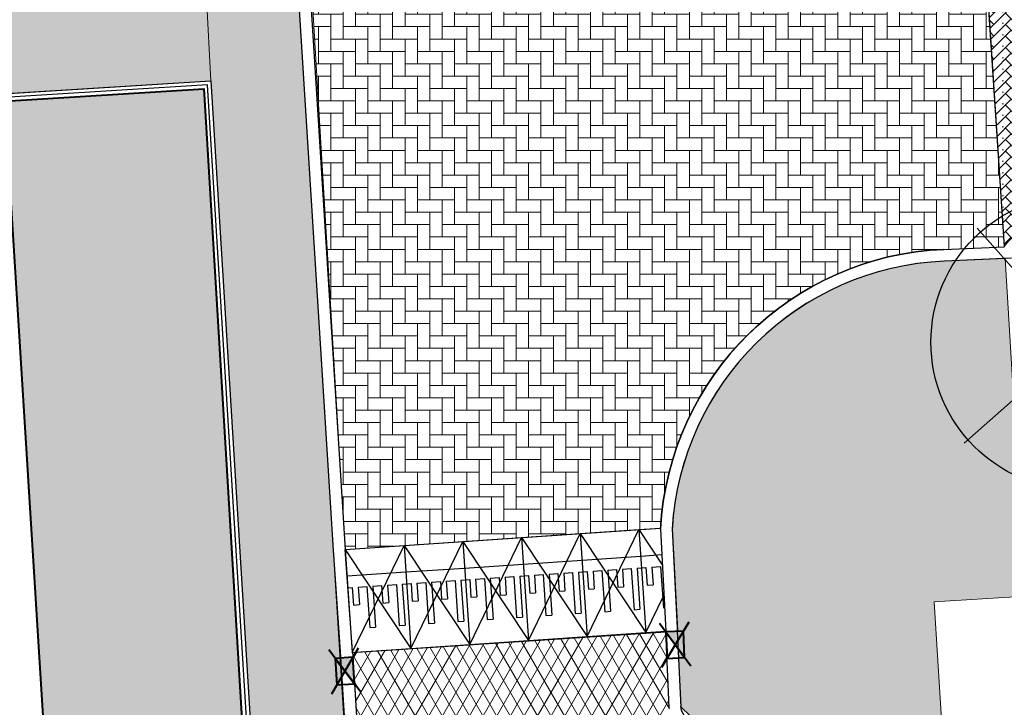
# Model space of a CAD drawing. Header units: metres. Extents: x -1 to 162893, y -2 to 502950.
# Tile 97 of 107: x 162615 to 162631, y 502794 to 502805. Entities that reach past the tile are written whole.
import ezdxf

# ---------------------------------------------------------------- set-up
doc = ezdxf.new("R2010")
doc.units = ezdxf.units.M
for name, color, linetype, lineweight, true_color in [('V-BH-GR-BEPLANTING_CULTUUR-A', 92, 'Continuous', 40, 0x00bd00), ('V-WE-VH-VERHARDING_ASFALT-A', 252, 'Continuous', 13, 0x696969), ('V-WE-VH-VERHARDING_BSS_KF_ROOD_ELLEBOOGVERBAND-A', 13, 'Continuous', 13, 0xbd7e7e), ('V-WE-VH-VERHARDING_SBAKSTEEN-A - ROODBRUIN_KEPER', 242, 'Continuous', 13, 0xbd002e), ('V-WE-VH-VERHARDING_TEGEL_300x300x45_GRIJS-A', 253, 'Continuous', 13, 0x828282)]:
    doc.layers.add(name, color=color, linetype=linetype, lineweight=lineweight, true_color=true_color)
for name, color, linetype, lineweight in [('V-BH-RI-GWA_KOLK-S', 30, 'Continuous', 40), ('V-BH-VH-KANTOPSLUITING_OPSLUITBAND_60X200-G', 150, 'Continuous', 30), ('V-BH-VH-KANTOPSLUITING_TROTTOIRBAND_180 200-G', 6, 'Continuous', 30), ('V-BH-VH-KANTOPSLUITING_VOORKANTBAND-G', 2, 'Continuous', 30), ('V-BH-VH-MATERIAALGRENS-G', 7, 'Continuous', 30), ('V-WE-GR-BEPLANTING-A-250', 92, 'Continuous', 18), ('V-WE-GR-BOOM-S', 1, 'Continuous', 30), ('V-WE-VH-DREMPEL_PREFAB_ELEMENT-S', 30, 'Continuous', 30), ('V-WE-VH-GESLOTENVERHARDING_ASFALT-A-200', 12, 'Continuous', 18), ('V-WE-VH-OPENVERHARDING_BETONSTRAATSTEEN-A', 92, 'Continuous', 18), ('V-WE-VH-OPENVERHARDING_TEGEL-A', 92, 'Continuous', 18), ('V01-WE-VH-OPENVERHARDING_TEGEL-A', 92, 'Continuous', 18)]:
    doc.layers.add(name, color=color, linetype=linetype, lineweight=lineweight)
doc.layers.add('X-XX-AL-HULPLIJN 01-G', color=1, linetype='Continuous', lineweight=18, true_color=0xff0000, plot=False)
doc.layers.add('X01-XX-AL-HULPLIJN 01-G', color=1, linetype='Continuous', lineweight=18, true_color=0xff0000, plot=False)
pattern_1 = [(0, (0, 0), (0.3, 0.15), [0.3, -0.3]), (90, (0, 0), (-0.3, 1.83697019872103e-17), [])]

# ---------------------------------------------------------------- blocks, each defined once
blk = doc.blocks.new('V-SRI-KOLK_TROTTOIR-SO17')
at = {"layer": 'V-BH-RI-GWA_KOLK-S', "linetype": 'Continuous'}
blk.add_hatch(color=256, dxfattribs=at).paths.add_polyline_path([(0.160084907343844, -0.2179399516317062), (0.1396042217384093, 0.2315937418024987), (-0.1600849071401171, 0.2179399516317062)])
at = {"layer": 'V-BH-RI-GWA_KOLK-S', "ltscale": 0.01999999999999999}
for p, q in [((0.266808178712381, -0.363233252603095), (-0.2668081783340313, 0.3632332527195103)), ((0.23267370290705, 0.3859895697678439), (-0.2326737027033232, -0.3859895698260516))]:
    blk.add_line(p, q, dxfattribs=at)
at = {"layer": 'V-BH-RI-GWA_KOLK-S', "ltscale": 0.1999999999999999}
blk.add_line((-0.1600849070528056, 0.2179399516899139), (0.1600849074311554, -0.2179399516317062), dxfattribs=at)
at = {"layer": 'V-BH-RI-GWA_KOLK-S', "ltscale": 0.1999999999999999, "flags": 128}
blk.add_lwpolyline([(-0.1600849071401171, 0.2179399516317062), (-0.1396042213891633, -0.2315937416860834), (0.160084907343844, -0.2179399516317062), (0.1396042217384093, 0.2315937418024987), (-0.1600849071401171, 0.2179399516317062)], dxfattribs=at)
blk = doc.blocks.new('V-SVH-DREMPEL_PREFAB_1750X100021')
at = {"layer": 'V-WE-VH-DREMPEL_PREFAB_ELEMENT-S'}
for p, q in [((-0.1180461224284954, 1.746014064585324), (0.8796762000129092, 1.813468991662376)), ((-0.1180461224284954, 1.746014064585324), (0, 0)), ((0.8796762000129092, 1.813468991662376), (0.9977223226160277, 0.06745492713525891)), ((-0.0876914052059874, 1.297039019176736), (0.9100309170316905, 1.364493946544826)), ((-0.07420041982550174, 1.097494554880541), (0.00062875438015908, 1.102553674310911)), ((0.00062875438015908, 1.102553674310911), (0.02086523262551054, 0.8032369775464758)), ((0.1004009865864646, 1.109299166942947), (0.25005933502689, 1.119417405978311)), ((0.1004009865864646, 1.109299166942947), (0.1206374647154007, 0.8099824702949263)), ((0.25005933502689, 1.119417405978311), (0.2972777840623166, 0.4210117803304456)), ((0.3498315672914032, 1.126162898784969), (0.4994899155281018, 1.136281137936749)), ((0.3498315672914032, 1.126162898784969), (0.397050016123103, 0.4277572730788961)), ((0.4994899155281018, 1.136281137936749), (0.5197263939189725, 0.836964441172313)), ((0.5992621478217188, 1.143026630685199), (0.7489204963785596, 1.153144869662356)), ((0.5992621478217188, 1.143026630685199), (0.6194986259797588, 0.8437099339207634)), ((0.7489204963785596, 1.153144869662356), (0.7961389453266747, 0.4547392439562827)), ((0.848692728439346, 1.159890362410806), (0.9235219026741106, 1.164949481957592)), ((0.848692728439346, 1.159890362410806), (0.8959111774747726, 0.4614847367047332)), ((0.5197263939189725, 0.836964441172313), (0.6194986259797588, 0.8437099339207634)), ((0.02086523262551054, 0.8032369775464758), (0.1206374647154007, 0.8099824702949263)), ((0.2972777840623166, 0.4210117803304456), (0.397050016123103, 0.4277572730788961)), ((0.7961389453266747, 0.4547392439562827), (0.8959111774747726, 0.4614847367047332)), ((0, 0), (0.9977223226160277, 0.06745492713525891))]:
    blk.add_line(p, q, dxfattribs=at)
at = {"layer": 'V-WE-VH-DREMPEL_PREFAB_ELEMENT-S', "flags": 128}
for points in [[(-0.1180461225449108, 1.746014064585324), (0.9977223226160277, 0.06745492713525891)], [(0, 5.820766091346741e-11), (0.8796761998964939, 1.81346899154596)]]:
    blk.add_lwpolyline(points, dxfattribs=at)
blk = doc.blocks.new('V-SVH-DREMPEL_PREFAB_1750X100052')
at = {"layer": 'V-WE-VH-DREMPEL_PREFAB_ELEMENT-S'}
for p, q in [((-0.1180461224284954, 1.746014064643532), (0.8796762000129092, 1.813468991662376)), ((-0.1180461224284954, 1.746014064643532), (0, 0)), ((0.8796762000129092, 1.813468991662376), (0.9977223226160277, 0.06745492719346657)), ((-0.0876914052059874, 1.297039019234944), (0.9100309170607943, 1.364493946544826)), ((-0.07420041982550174, 1.097494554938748), (0.00062875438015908, 1.102553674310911)), ((0.00062875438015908, 1.102553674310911), (0.02086523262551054, 0.8032369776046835)), ((0.1004009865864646, 1.109299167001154), (0.25005933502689, 1.119417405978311)), ((0.1004009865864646, 1.109299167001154), (0.1206374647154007, 0.809982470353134)), ((0.25005933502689, 1.119417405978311), (0.2972777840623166, 0.4210117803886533)), ((0.3498315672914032, 1.126162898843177), (0.4994899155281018, 1.136281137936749)), ((0.3498315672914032, 1.126162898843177), (0.3970500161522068, 0.4277572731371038)), ((0.4994899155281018, 1.136281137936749), (0.5197263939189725, 0.8369644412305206)), ((0.5992621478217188, 1.143026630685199), (0.7489204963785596, 1.153144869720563)), ((0.5992621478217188, 1.143026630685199), (0.6194986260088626, 0.8437099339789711)), ((0.7489204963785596, 1.153144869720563), (0.7961389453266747, 0.4547392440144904)), ((0.848692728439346, 1.159890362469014), (0.9235219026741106, 1.164949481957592)), ((0.848692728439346, 1.159890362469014), (0.8959111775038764, 0.4614847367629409)), ((0.5197263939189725, 0.8369644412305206), (0.6194986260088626, 0.8437099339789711)), ((0.02086523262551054, 0.8032369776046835), (0.1206374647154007, 0.809982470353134)), ((0.2972777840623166, 0.4210117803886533), (0.3970500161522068, 0.4277572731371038)), ((0.7961389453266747, 0.4547392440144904), (0.8959111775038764, 0.4614847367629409)), ((0, 0), (0.9977223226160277, 0.06745492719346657))]:
    blk.add_line(p, q, dxfattribs=at)
at = {"layer": 'V-WE-VH-DREMPEL_PREFAB_ELEMENT-S', "flags": 128}
for points in [[(-0.1180461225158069, 1.746014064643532), (0.9977223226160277, 0.06745492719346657)], [(0, 1.164153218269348e-10), (0.8796761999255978, 1.813468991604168)]]:
    blk.add_lwpolyline(points, dxfattribs=at)
blk = doc.blocks.new('V-SVH-DREMPEL_PREFAB_1750X100053')
at = {"layer": 'V-WE-VH-DREMPEL_PREFAB_ELEMENT-S'}
for p, q in [((-0.1180461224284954, 1.746014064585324), (0.8796762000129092, 1.813468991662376)), ((-0.1180461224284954, 1.746014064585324), (0, 0)), ((0.8796762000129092, 1.813468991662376), (0.9977223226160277, 0.06745492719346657)), ((-0.08769140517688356, 1.297039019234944), (0.9100309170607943, 1.364493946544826)), ((-0.07420041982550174, 1.097494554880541), (0.00062875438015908, 1.102553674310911)), ((0.00062875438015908, 1.102553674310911), (0.02086523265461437, 0.8032369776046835)), ((0.1004009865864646, 1.109299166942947), (0.25005933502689, 1.119417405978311)), ((0.1004009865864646, 1.109299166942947), (0.1206374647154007, 0.809982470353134)), ((0.25005933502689, 1.119417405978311), (0.2972777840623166, 0.4210117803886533)), ((0.3498315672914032, 1.126162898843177), (0.4994899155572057, 1.136281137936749)), ((0.3498315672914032, 1.126162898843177), (0.3970500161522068, 0.4277572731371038)), ((0.4994899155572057, 1.136281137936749), (0.5197263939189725, 0.8369644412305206)), ((0.5992621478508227, 1.143026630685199), (0.7489204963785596, 1.153144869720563)), ((0.5992621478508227, 1.143026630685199), (0.6194986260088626, 0.8437099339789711)), ((0.7489204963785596, 1.153144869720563), (0.7961389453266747, 0.4547392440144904)), ((0.8486927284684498, 1.159890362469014), (0.9235219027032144, 1.164949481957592)), ((0.8486927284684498, 1.159890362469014), (0.8959111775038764, 0.4614847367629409)), ((0.5197263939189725, 0.8369644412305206), (0.6194986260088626, 0.8437099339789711)), ((0.02086523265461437, 0.8032369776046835), (0.1206374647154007, 0.809982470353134)), ((0.2972777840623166, 0.4210117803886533), (0.3970500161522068, 0.4277572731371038)), ((0.7961389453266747, 0.4547392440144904), (0.8959111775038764, 0.4614847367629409)), ((0, 0), (0.9977223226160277, 0.06745492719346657))]:
    blk.add_line(p, q, dxfattribs=at)
at = {"layer": 'V-WE-VH-DREMPEL_PREFAB_ELEMENT-S', "flags": 128}
for points in [[(-0.1180461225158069, 1.746014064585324), (0.9977223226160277, 0.06745492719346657)], [(0, 1.164153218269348e-10), (0.8796761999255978, 1.81346899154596)]]:
    blk.add_lwpolyline(points, dxfattribs=at)
blk = doc.blocks.new('V-SVH-DREMPEL_PREFAB_1750X100054')
at = {"layer": 'V-WE-VH-DREMPEL_PREFAB_ELEMENT-S'}
for p, q in [((-0.1180461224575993, 1.746014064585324), (0.8796761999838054, 1.813468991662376)), ((-0.1180461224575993, 1.746014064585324), (0, 0)), ((0.8796761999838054, 1.813468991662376), (0.9977223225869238, 0.06745492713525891)), ((-0.0876914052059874, 1.297039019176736), (0.9100309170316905, 1.364493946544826)), ((-0.07420041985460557, 1.097494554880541), (0.0006287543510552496, 1.102553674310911)), ((0.0006287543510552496, 1.102553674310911), (0.02086523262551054, 0.8032369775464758)), ((0.1004009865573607, 1.109299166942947), (0.2500593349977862, 1.119417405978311)), ((0.1004009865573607, 1.109299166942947), (0.1206374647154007, 0.8099824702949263)), ((0.2500593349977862, 1.119417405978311), (0.2972777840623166, 0.4210117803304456)), ((0.3498315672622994, 1.126162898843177), (0.4994899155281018, 1.136281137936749)), ((0.3498315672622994, 1.126162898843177), (0.397050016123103, 0.4277572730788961)), ((0.4994899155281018, 1.136281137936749), (0.5197263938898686, 0.836964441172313)), ((0.5992621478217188, 1.143026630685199), (0.7489204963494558, 1.153144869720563)), ((0.5992621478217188, 1.143026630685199), (0.6194986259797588, 0.8437099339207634)), ((0.7489204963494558, 1.153144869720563), (0.7961389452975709, 0.4547392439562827)), ((0.848692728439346, 1.159890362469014), (0.9235219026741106, 1.164949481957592)), ((0.848692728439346, 1.159890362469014), (0.8959111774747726, 0.4614847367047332)), ((0.5197263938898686, 0.836964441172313), (0.6194986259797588, 0.8437099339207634)), ((0.02086523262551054, 0.8032369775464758), (0.1206374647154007, 0.8099824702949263)), ((0.2972777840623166, 0.4210117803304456), (0.397050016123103, 0.4277572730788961)), ((0.7961389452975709, 0.4547392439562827), (0.8959111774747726, 0.4614847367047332)), ((0, 0), (0.9977223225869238, 0.06745492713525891))]:
    blk.add_line(p, q, dxfattribs=at)
at = {"layer": 'V-WE-VH-DREMPEL_PREFAB_ELEMENT-S', "flags": 128}
for points in [[(-0.1180461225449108, 1.746014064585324), (0.9977223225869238, 0.06745492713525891)], [(0, 1.164153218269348e-10), (0.8796761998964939, 1.81346899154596)]]:
    blk.add_lwpolyline(points, dxfattribs=at)
blk = doc.blocks.new('V-SVH-DREMPEL_PREFAB_1750X100055')
at = {"layer": 'V-WE-VH-DREMPEL_PREFAB_ELEMENT-S'}
for p, q in [((-0.1180461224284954, 1.746014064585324), (0.8796762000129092, 1.813468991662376)), ((-0.1180461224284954, 1.746014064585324), (0, 0)), ((0.8796762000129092, 1.813468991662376), (0.9977223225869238, 0.06745492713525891)), ((-0.0876914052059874, 1.297039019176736), (0.9100309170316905, 1.364493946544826)), ((-0.07420041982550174, 1.097494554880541), (0.00062875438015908, 1.102553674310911)), ((0.00062875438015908, 1.102553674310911), (0.02086523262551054, 0.8032369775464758)), ((0.1004009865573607, 1.109299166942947), (0.2500593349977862, 1.119417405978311)), ((0.1004009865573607, 1.109299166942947), (0.1206374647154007, 0.8099824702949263)), ((0.2500593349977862, 1.119417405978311), (0.2972777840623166, 0.4210117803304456)), ((0.3498315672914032, 1.126162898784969), (0.4994899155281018, 1.136281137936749)), ((0.3498315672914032, 1.126162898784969), (0.397050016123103, 0.4277572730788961)), ((0.4994899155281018, 1.136281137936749), (0.5197263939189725, 0.836964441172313)), ((0.5992621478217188, 1.143026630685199), (0.7489204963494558, 1.153144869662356)), ((0.5992621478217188, 1.143026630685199), (0.6194986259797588, 0.8437099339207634)), ((0.7489204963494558, 1.153144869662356), (0.7961389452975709, 0.4547392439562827)), ((0.848692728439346, 1.159890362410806), (0.9235219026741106, 1.164949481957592)), ((0.848692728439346, 1.159890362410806), (0.8959111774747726, 0.4614847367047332)), ((0.5197263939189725, 0.836964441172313), (0.6194986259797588, 0.8437099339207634)), ((0.02086523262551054, 0.8032369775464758), (0.1206374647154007, 0.8099824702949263)), ((0.2972777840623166, 0.4210117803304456), (0.397050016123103, 0.4277572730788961)), ((0.7961389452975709, 0.4547392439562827), (0.8959111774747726, 0.4614847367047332)), ((0, 0), (0.9977223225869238, 0.06745492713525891))]:
    blk.add_line(p, q, dxfattribs=at)
at = {"layer": 'V-WE-VH-DREMPEL_PREFAB_ELEMENT-S', "flags": 128}
for points in [[(-0.1180461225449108, 1.746014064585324), (0.9977223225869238, 0.06745492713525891)], [(0, 5.820766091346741e-11), (0.8796761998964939, 1.81346899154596)]]:
    blk.add_lwpolyline(points, dxfattribs=at)
blk = doc.blocks.new('V-SRI-KOLK_TROTTOIR-SO86')
at = {"layer": 'V-BH-RI-GWA_KOLK-S', "linetype": 'Continuous'}
blk.add_hatch(color=256, dxfattribs=at).paths.add_polyline_path([(0.1636831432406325, -0.2152506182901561), (0.1357378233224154, 0.2338808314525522), (-0.1636831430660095, 0.2152506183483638)])
at = {"layer": 'V-BH-RI-GWA_KOLK-S', "ltscale": 0.01999999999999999}
for p, q in [((0.2728052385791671, -0.3587510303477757), (-0.2728052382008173, 0.3587510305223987)), ((0.2262297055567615, 0.3898013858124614), (-0.2262297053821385, -0.3898013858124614))]:
    blk.add_line(p, q, dxfattribs=at)
at = {"layer": 'V-BH-RI-GWA_KOLK-S', "ltscale": 0.1999999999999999}
blk.add_line((-0.163683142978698, 0.2152506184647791), (0.1636831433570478, -0.2152506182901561), dxfattribs=at)
at = {"layer": 'V-BH-RI-GWA_KOLK-S', "ltscale": 0.1999999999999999, "flags": 128}
blk.add_lwpolyline([(-0.1636831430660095, 0.2152506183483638), (-0.1357378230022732, -0.2338808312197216), (0.1636831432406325, -0.2152506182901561), (0.1357378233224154, 0.2338808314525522), (-0.1636831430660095, 0.2152506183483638)], dxfattribs=at)
blk = doc.blocks.new('V-SGR-BOOM_00122')
at = {"layer": 'V-WE-GR-BOOM-S', "ltscale": 0.0025}
for p, q in [((1.71157008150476, -1.935520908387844), (-1.711554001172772, 1.935516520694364)), ((1.935526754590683, 1.711559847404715), (-1.935510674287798, -1.711564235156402))]:
    blk.add_line(p, q, dxfattribs=at)
at = {"layer": 'V-WE-GR-BOOM-S', "ltscale": 2.5}
for radius in [2.5, 0.1999999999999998]:
    blk.add_circle((8.731149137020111e-11, 5.820766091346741e-11), radius, dxfattribs=at)

msp = doc.modelspace()

# ---------------------------------------------------------------- hatches: boundary and pattern name
at = {"layer": 'V-WE-GR-BEPLANTING-A-250'}
h = msp.add_hatch(dxfattribs=at)
h.set_pattern_fill('AGR-BEPLANTING_SOORT_01-SO', color=256, scale=0.5, pattern_type=2)
h.set_pattern_definition([(59.99999999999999, (162509.3585818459, 502748.5254328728), (-0.2886752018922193, 0.4999998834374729), [0.144338, -0.433013]), (120, (162509.3585818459, 502748.5254328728), (-0.5773502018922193, -1.165625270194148e-07), [0.144338, -0.433013]), (270, (162509.3585818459, 502748.5254328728), (0.2886749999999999, -0.5), [0.125, -0.875])])
h.paths.add_polyline_path([(162614.4725708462, 502803.8329912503), (162617.8538267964, 502804.0430056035), (162620.4323058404, 502761.2371273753), (162619.3087626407, 502759.6322598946), (162616.5151958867, 502759.5253960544), (162581.6661884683, 502757.382903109), (162581.4860862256, 502761.1292028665), (162584.2668833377, 502761.3076245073), (162584.2996631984, 502760.5722992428), (162587.5174702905, 502760.6972067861), (162590.8340245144, 502760.8493395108), (162610.039352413, 502761.7722332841), (162610.0707250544, 502761.0919845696), (162617.1188936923, 502761.4452812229)])
at = {"layer": 'V-WE-VH-GESLOTENVERHARDING_ASFALT-A-200'}
h = msp.add_hatch(dxfattribs=at)
h.set_pattern_fill('AVH-ASFALT-SO', color=256, scale=0.2, pattern_type=2)
h.set_pattern_definition([(59.99999999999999, (0, 0), (-0.1732050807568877, 0.1), []), (120, (0, 0), (-0.1732050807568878, -0.09999999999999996), [])])
edge = h.paths.add_edge_path()
edge.add_arc((162617.0306463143, 502741.6826947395), 6.598593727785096, 4.705456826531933, 45.3394148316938)
edge.add_line((162621.6688345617, 502746.3761634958), (162621.4499724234, 502751.0266476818))
edge.add_line((162621.4499724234, 502751.0266476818), (162625.553683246, 502751.2197774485))
edge.add_line((162625.553683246, 502751.2197774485), (162625.5536096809, 502751.2196081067))
edge.add_line((162625.5536096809, 502751.2196081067), (162625.5473653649, 502751.2004438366))
edge.add_line((162625.5473653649, 502751.2004438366), (162625.5430258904, 502751.1812273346))
edge.add_line((162625.5430258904, 502751.1812273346), (162625.5405112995, 502751.1622127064))
edge.add_line((162625.5405112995, 502751.1622127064), (162625.5397036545, 502751.1436233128))
edge.add_line((162625.5397036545, 502751.1436233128), (162625.540509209, 502751.1250338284))
edge.add_line((162625.540509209, 502751.1250338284), (162625.5430216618, 502751.1060189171))
edge.add_line((162625.5430216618, 502751.1060189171), (162625.5473589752, 502751.0868019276))
edge.add_line((162625.5473589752, 502751.0868019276), (162625.553601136, 502751.0676369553))
edge.add_line((162625.553601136, 502751.0676369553), (162625.5617813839, 502751.0488007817))
edge.add_line((162625.5617813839, 502751.0488007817), (162625.5718795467, 502751.0305820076))
edge.add_line((162625.5718795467, 502751.0305820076), (162625.5838184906, 502751.0132680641))
edge.add_line((162625.5838184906, 502751.0132680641), (162625.5974644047, 502750.9971311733))
edge.add_line((162625.5974644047, 502750.9971311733), (162625.612631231, 502750.9824145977))
edge.add_line((162625.612631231, 502750.9824145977), (162625.6290889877, 502750.9693205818))
edge.add_line((162625.6290889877, 502750.9693205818), (162625.6465752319, 502750.9580012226))
edge.add_line((162625.6465752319, 502750.9580012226), (162625.664808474, 502750.9485531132))
edge.add_line((162625.664808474, 502750.9485531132), (162625.683502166, 502750.9410160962))
edge.add_line((162625.683502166, 502750.9410160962), (162625.7023779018, 502750.9353759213))
edge.add_line((162625.7023779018, 502750.9353759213), (162625.7211767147, 502750.9315701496))
edge.add_line((162625.7211767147, 502750.9315701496), (162625.7396677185, 502750.9294963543))
edge.add_line((162625.7396677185, 502750.9294963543), (162626.1396990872, 502750.9294402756))
edge.add_line((162626.1396990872, 502750.9294402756), (162626.1581909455, 502750.9315098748))
edge.add_line((162626.1581909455, 502750.9315098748), (162626.1769910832, 502750.9353115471))
edge.add_line((162626.1769910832, 502750.9353115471), (162626.1958685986, 502750.9409478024))
edge.add_line((162626.1958685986, 502750.9409478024), (162626.2145644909, 502750.9484811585))
edge.add_line((162626.2145644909, 502750.9484811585), (162626.2328003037, 502750.9579259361))
edge.add_line((162626.2328003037, 502750.9579259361), (162626.2502894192, 502750.9692423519))
edge.add_line((162626.2502894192, 502750.9692423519), (162626.266750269, 502750.982333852))
edge.add_line((162626.266750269, 502750.982333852), (162626.2819203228, 502750.997048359))
edge.add_line((162626.2819203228, 502750.997048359), (162626.2955695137, 502751.0131836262))
edge.add_line((162626.2955695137, 502751.0131836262), (162626.3075117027, 502751.0304963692))
edge.add_line((162626.3075117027, 502751.0304963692), (162626.3176130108, 502751.0487143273))
edge.add_line((162626.3176130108, 502751.0487143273), (162626.3257962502, 502751.0675500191))
edge.add_line((162626.3257962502, 502751.0675500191), (162626.3320412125, 502751.0867147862))
edge.add_line((162626.3320412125, 502751.0867147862), (162626.3363811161, 502751.105931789))
edge.add_line((162626.3363811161, 502751.105931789), (162626.3388959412, 502751.1249468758))
edge.add_line((162626.3388959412, 502751.1249468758), (162626.3397036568, 502751.1435366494))
edge.add_line((162626.3397036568, 502751.1435366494), (162626.3388980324, 502751.1621265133))
edge.add_line((162626.3388980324, 502751.1621265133), (162626.3363853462, 502751.1811418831))
edge.add_line((162626.3363853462, 502751.1811418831), (162626.3320476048, 502751.2003593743))
edge.add_line((162626.3320476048, 502751.2003593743), (162626.3258047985, 502751.2195248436))
edge.add_line((162626.3258047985, 502751.2195248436), (162626.3176236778, 502751.2383614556))
edge.add_line((162626.3176236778, 502751.2383614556), (162626.308240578, 502751.2552885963))
edge.add_line((162626.308240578, 502751.2552885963), (162628.3678356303, 502751.3522177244))
edge.add_line((162628.3678356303, 502751.3522177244), (162629.206, 502737.882))
edge.add_line((162629.206, 502737.882), (162629.23, 502736.739))
edge.add_line((162629.23, 502736.739), (162629.844, 502727.66))
edge.add_line((162629.844, 502727.66), (162630.126, 502725.842))
edge.add_line((162630.126, 502725.842), (162630.1339447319, 502725.7912630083))
edge.add_line((162630.1339447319, 502725.7912630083), (162630.035148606, 502725.7757928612))
edge.add_line((162630.035148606, 502725.7757928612), (162630.1047642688, 502725.3312102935))
edge.add_line((162630.1047642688, 502725.3312102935), (162630.203560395, 502725.3466804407))
edge.add_line((162630.203560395, 502725.3466804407), (162630.315, 502724.635))
edge.add_line((162630.315, 502724.635), (162630.572, 502722.84))
edge.add_line((162630.572, 502722.84), (162630.764, 502720.788))
edge.add_line((162630.764, 502720.788), (162630.835, 502718.446))
edge.add_line((162630.835, 502718.446), (162630.808, 502716.607))
edge.add_line((162630.808, 502716.607), (162630.703, 502714.408))
edge.add_line((162630.703, 502714.408), (162630.499, 502712.3050000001))
edge.add_line((162630.499, 502712.3050000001), (162630.4079830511, 502711.4592731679))
edge.add_line((162630.4079830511, 502711.4592731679), (162630.3575194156, 502711.0121116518))
edge.add_line((162630.3575194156, 502711.0121116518), (162630.3579927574, 502711.0120582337))
edge.add_line((162630.3579927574, 502711.0120582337), (162630.065, 502709.554))
edge.add_line((162630.065, 502709.554), (162629.762, 502708.078))
edge.add_line((162629.762, 502708.078), (162629.453, 502706.603))
edge.add_line((162629.453, 502706.603), (162629.139, 502705.129))
edge.add_line((162629.139, 502705.129), (162628.818, 502703.657))
edge.add_line((162628.818, 502703.657), (162628.491, 502702.185))
edge.add_line((162628.491, 502702.185), (162628.159, 502700.716))
edge.add_line((162628.159, 502700.716), (162627.82, 502699.247))
edge.add_line((162627.82, 502699.247), (162627.476, 502697.78))
edge.add_line((162627.476, 502697.78), (162627.126, 502696.314))
edge.add_line((162627.126, 502696.314), (162627.1106678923, 502696.2373394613))
edge.add_line((162627.1106678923, 502696.2373394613), (162621.7200395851, 502697.4928990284))
edge.add_line((162621.7200395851, 502697.4928990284), (162621.721, 502697.497))
edge.add_line((162621.721, 502697.497), (162623.516, 502705.803))
edge.add_line((162623.516, 502705.803), (162624.3689999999, 502709.9339999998))
edge.add_arc((162585.8477225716, 502717.4044144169), 39.23895903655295, 349.0248877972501, 364.3431956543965)
edge.add_line((162624.9739999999, 502720.3759999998), (162623.607, 502742.2240000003))
edge = h.paths.add_edge_path()
edge.add_arc((162616.847142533, 502759.3434735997), 5.715000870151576, 320.0940337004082, 366.8792402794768)
edge.add_line((162622.5209999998, 502760.028), (162620.3826460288, 502794.3951863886))
edge.add_line((162620.3826460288, 502794.3951863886), (162620.4335256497, 502794.4828536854))
edge.add_line((162620.4335256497, 502794.4828536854), (162625.700530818, 502794.8253489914))
edge.add_line((162625.700530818, 502794.8253489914), (162625.7589999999, 502793.542))
edge.add_line((162625.7589999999, 502793.542), (162626.126, 502788.167))
edge.add_line((162626.126, 502788.167), (162626.2, 502787.031))
edge.add_line((162626.2, 502787.031), (162626.8819999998, 502775.5049999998))
edge.add_line((162626.8819999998, 502775.5049999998), (162626.986, 502774.3730000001))
edge.add_line((162626.986, 502774.3730000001), (162627.662, 502762.891))
edge.add_line((162627.662, 502762.891), (162627.715, 502761.844))
edge.add_line((162627.715, 502761.844), (162628.3678356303, 502751.3522177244))
edge.add_line((162628.3678356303, 502751.3522177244), (162626.308240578, 502751.2552885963))
edge.add_line((162626.308240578, 502751.2552885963), (162626.3075244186, 502751.25658055))
edge.add_line((162626.3075244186, 502751.25658055), (162626.2955841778, 502751.2738946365))
edge.add_line((162626.2955841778, 502751.2738946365), (162626.2819368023, 502751.2900314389))
edge.add_line((162626.2819368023, 502751.2900314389), (162626.2667684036, 502751.3047476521))
edge.add_line((162626.2667684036, 502751.3047476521), (162626.2503090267, 502751.3178410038))
edge.add_line((162626.2503090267, 502751.3178410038), (162626.2328211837, 502751.3291593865))
edge.add_line((162626.2328211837, 502751.3291593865), (162626.2145864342, 502751.3386062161))
edge.add_line((162626.2145864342, 502751.3386062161), (162626.1958913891, 502751.3461416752))
edge.add_line((162626.1958913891, 502751.3461416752), (162626.1770145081, 502751.3517800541))
edge.add_line((162626.1770145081, 502751.3517800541), (162626.1582147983, 502751.3555838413))
edge.add_line((162626.1582147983, 502751.3555838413), (162626.1397231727, 502751.3576555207))
edge.add_line((162626.1397231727, 502751.3576555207), (162625.7396917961, 502751.3577277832))
edge.add_line((162625.7396917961, 502751.3577277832), (162625.7212005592, 502751.3556560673))
edge.add_line((162625.7212005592, 502751.3556560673), (162625.7024013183, 502751.3518524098))
edge.add_line((162625.7024013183, 502751.3518524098), (162625.6835249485, 502751.3462143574))
edge.add_line((162625.6835249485, 502751.3462143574), (162625.6648304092, 502751.3386794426))
edge.add_line((162625.6648304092, 502751.3386794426), (162625.6465961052, 502751.3292333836))
edge.add_line((162625.6465961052, 502751.3292333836), (162625.629108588, 502751.3179159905))
edge.add_line((162625.629108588, 502751.3179159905), (162625.6126493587, 502751.3048238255))
edge.add_line((162625.6126493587, 502751.3048238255), (162625.5974808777, 502751.2901089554))
edge.add_line((162625.5974808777, 502751.2901089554), (162625.5838331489, 502751.2739735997))
edge.add_line((162625.5838331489, 502751.2739735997), (162625.5718922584, 502751.2566609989))
edge.add_line((162625.5718922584, 502751.2566609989), (162625.5617920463, 502751.2384433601))
edge.add_line((162625.5617920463, 502751.2384433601), (162625.553683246, 502751.2197774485))
edge.add_line((162625.553683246, 502751.2197774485), (162621.4499724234, 502751.0266476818))
edge.add_line((162621.4499724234, 502751.0266476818), (162621.2311102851, 502755.6771318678))
at = {"layer": 'V-WE-VH-OPENVERHARDING_BETONSTRAATSTEEN-A'}
h = msp.add_hatch(dxfattribs=at)
h.set_pattern_fill('AVH-BSS_KEIFORMAAT_HALFST', color=256, scale=2, angle=90, pattern_type=2)
h.set_pattern_definition([(90, (0, 0), (-0.21, 0.21), [0.21, -0.21]), (180, (0, 0), (-2.571758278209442e-17, -0.21), [])])
edge = h.paths.add_edge_path()
edge.add_arc((162627.3808135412, 502775.5408340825), 0.5000000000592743, 92.78974867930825, 183.9481949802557)
edge.add_line((162626.8820001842, 502775.5064068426), (162626.882, 502775.5064095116))
edge.add_line((162626.882, 502775.5064095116), (162626.882, 502775.5062649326))
edge.add_arc((162627.4232934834, 502775.5056324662), 0.5412938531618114, 179.9330536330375, 180.0669463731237)
edge.add_line((162626.8819999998, 502775.5049999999), (162626.2, 502787.031))
edge.add_line((162626.2, 502787.031), (162626.1952967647, 502787.1032010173))
edge.add_arc((162626.6942392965, 502787.1357025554), 0.4999999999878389, 183.727029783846, 273.2892340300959)
edge.add_line((162626.7229275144, 502786.6365262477), (162626.6614531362, 502786.6324214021))
edge.add_line((162626.6614531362, 502786.6324214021), (162626.7040000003, 502786.635))
edge.add_line((162626.7040000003, 502786.635), (162627.164, 502786.67))
edge.add_line((162627.164, 502786.67), (162627.803, 502776.062))
edge.add_line((162627.803, 502776.062), (162627.3564780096, 502776.0402415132))
edge = h.paths.add_edge_path()
edge.add_arc((162627.4795028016, 502774.4666394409), 0.4999999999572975, 189.5311365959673, 274.434869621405)
edge.add_line((162627.5181657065, 502773.9681365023), (162627.929, 502774))
edge.add_line((162627.929, 502774), (162628.572, 502763.431))
edge.add_line((162628.572, 502763.431), (162628.1335287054, 502763.4061386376))
edge.add_arc((162628.1618332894, 502762.9069404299), 0.5000000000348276, 93.24520124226, 182.8978858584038)
edge.add_line((162627.6624726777, 502762.8816623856), (162627.662, 502762.891))
edge.add_line((162627.662, 502762.891), (162626.9860000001, 502774.3730000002))
edge.add_arc((162627.4390552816, 502774.4334990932), 0.457076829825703, 187.6060401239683, 188.6541645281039)
edge.add_line((162626.987182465, 502774.3647227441), (162626.988, 502774.359))
edge.add_line((162626.988, 502774.359), (162626.99, 502774.346))
edge.add_line((162626.99, 502774.346), (162626.996, 502774.32))
edge.add_line((162626.996, 502774.32), (162626.999, 502774.306))
edge.add_line((162626.999, 502774.306), (162627.003, 502774.2940000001))
edge.add_line((162627.003, 502774.2940000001), (162627.012, 502774.268))
edge.add_line((162627.012, 502774.268), (162627.0193736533, 502774.2524285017))
edge.add_line((162627.0193736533, 502774.2524285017), (162626.9971923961, 502774.3165528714))
edge.add_arc((162627.4390552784, 502774.4334990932), 0.457076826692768, 192.4768148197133, 194.8243614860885, ccw=False)
edge.add_line((162626.9927730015, 502774.3347501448), (162626.9864049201, 502774.3838476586))
edge = h.paths.add_edge_path()
edge.add_arc((162629.707149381, 502737.8325094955), 0.4999999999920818, 93.52145337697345, 181.2028842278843)
edge.add_line((162629.207259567, 502737.8220131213), (162629.206, 502737.8819999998))
edge.add_line((162629.206, 502737.8819999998), (162627.715, 502761.8439999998))
edge.add_line((162627.715, 502761.8439999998), (162627.7141440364, 502761.8609093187))
edge.add_arc((162628.2135046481, 502761.8861873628), 0.500000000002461, 182.8978858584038, 273.2670969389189)
edge.add_line((162628.242, 502761.3869999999), (162628.696, 502761.4129999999))
edge.add_line((162628.696, 502761.4129999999), (162630.106, 502738.3579999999))
edge.add_line((162630.106, 502738.3579999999), (162629.6764382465, 502738.3315654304))
edge = h.paths.add_edge_path()
edge.add_line((162629.757742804, 502736.2615950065), (162630.227, 502736.2879999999))
edge.add_line((162630.227, 502736.2879999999), (162630.7437738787, 502727.8271111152))
edge.add_line((162630.7437738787, 502727.8271111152), (162630.9581462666, 502726.4190751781))
edge.add_line((162630.9581462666, 502726.4190751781), (162630.563357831, 502726.3700425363))
edge.add_arc((162630.6249842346, 502725.8738548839), 0.5000000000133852, 97.07986877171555, 183.6527747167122)
edge.add_line((162630.126, 502725.8420000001), (162629.844, 502727.6600000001))
edge.add_line((162629.844, 502727.6600000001), (162629.2310686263, 502736.7231986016))
edge.add_arc((162629.729652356, 502736.7608053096), 0.5000000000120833, 184.3134847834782, 273.220623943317)
edge = h.paths.add_edge_path()
edge.add_arc((162624.4154301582, 502823.0317264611), 0.5357283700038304, 187.2627319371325, 269.8470454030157)
edge.add_line((162624.4140000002, 502822.4959999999), (162624.8527775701, 502822.5271272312))
edge.add_line((162624.8527775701, 502822.5271272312), (162625.54587805, 502811.9441311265))
edge.add_line((162625.54587805, 502811.9441311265), (162625.0929999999, 502811.91))
edge.add_arc((162625.114609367, 502811.4442883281), 0.4662127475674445, 92.65666113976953, 177.0846675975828)
edge.add_line((162624.6489999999, 502811.4680000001), (162624.5222319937, 502813.373))
edge.add_line((162624.5222319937, 502813.373), (162624.896, 502813.373))
edge.add_line((162624.896, 502813.373), (162624.896, 502813.873))
edge.add_line((162624.896, 502813.873), (162624.4889595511, 502813.873))
edge.add_line((162624.4889595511, 502813.873), (162623.8840000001, 502822.964))
edge = h.paths.add_edge_path()
edge.add_arc((162624.3177421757, 502824.0845577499), 0.487412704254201, 93.6161693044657, 183.0057137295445)
edge.add_line((162623.8309999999, 502824.0590000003), (162623.1140000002, 502835.4470000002))
edge.add_arc((162623.547193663, 502835.5405681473), 0.4431836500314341, 192.1884203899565, 274.8936359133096)
edge.add_line((162623.5850000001, 502835.0990000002), (162624.087, 502835.1310000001))
edge.add_line((162624.087, 502835.1310000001), (162624.734354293, 502824.5975066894))
edge.add_line((162624.734354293, 502824.5975066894), (162624.2869999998, 502824.5710000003))
edge = h.paths.add_edge_path()
edge.add_arc((162623.5334421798, 502836.6358223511), 0.5050525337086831, 97.10193670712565, 182.8171111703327)
edge.add_line((162623.0290000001, 502836.6110000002), (162622.3329999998, 502848.091))
edge.add_arc((162622.876671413, 502848.1993600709), 0.5543649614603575, 191.2720072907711, 270.2406692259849)
edge.add_line((162622.8789999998, 502847.6449999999), (162623.3226697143, 502847.6788210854))
edge.add_line((162623.3226697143, 502847.6788210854), (162623.9519999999, 502837.174))
edge.add_line((162623.9519999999, 502837.174), (162623.471, 502837.1370000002))
edge = h.paths.add_edge_path()
edge.add_arc((162622.070741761, 502860.7833694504), 0.5226376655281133, 187.8486211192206, 268.1643183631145)
edge.add_line((162622.0540000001, 502860.2609999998), (162622.4779999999, 502860.279))
edge.add_line((162622.4779999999, 502860.279), (162623.183, 502849.695))
edge.add_line((162623.183, 502849.695), (162622.7089999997, 502849.6639999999))
edge.add_arc((162622.808008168, 502849.1321285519), 0.5410081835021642, 100.544945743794, 180.0136143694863)
edge.add_line((162622.2669999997, 502849.1319999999), (162621.5530000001, 502860.7119999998))
edge = h.paths.add_edge_path()
edge.add_arc((162622.0090381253, 502861.7799188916), 0.523631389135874, 98.34961821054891, 182.727656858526)
edge.add_line((162621.4859999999, 502861.7550000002), (162620.806, 502873.269))
edge.add_arc((162621.3036419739, 502873.303272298), 0.4988207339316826, 183.9397044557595, 275.7941176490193)
edge.add_line((162621.3540000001, 502872.8069999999), (162621.7600000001, 502872.8479999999))
edge.add_line((162621.7600000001, 502872.8479999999), (162622.4130000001, 502862.315))
edge.add_line((162622.4130000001, 502862.315), (162621.9329999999, 502862.2980000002))
at = {"layer": 'V-WE-VH-OPENVERHARDING_TEGEL-A'}
h = msp.add_hatch(dxfattribs=at)
h.set_pattern_fill('AVH-TEGEL_300X300_HALFST', color=256, pattern_type=2)
h.set_pattern_definition(pattern_1)
edge = h.paths.add_edge_path()
edge.add_line((162630.4335210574, 502801.1193378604), (162631.4630518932, 502801.1643358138))
edge.add_line((162631.4630518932, 502801.1643358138), (162631.809, 502795.433))
edge.add_line((162631.809, 502795.433), (162630.2589889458, 502795.3381770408))
edge.add_line((162630.2589889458, 502795.3381770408), (162634.508, 502727.292))
edge.add_line((162634.508, 502727.292), (162634.856, 502727.314))
edge.add_line((162634.856, 502727.314), (162634.9247365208, 502726.4816344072))
edge.add_line((162634.9247365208, 502726.4816344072), (162630.9882606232, 502726.2212787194))
edge.add_line((162630.9882606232, 502726.2212787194), (162630.7437738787, 502727.8271111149))
edge.add_line((162630.7437738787, 502727.8271111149), (162630.2270000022, 502736.2880000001))
edge.add_line((162630.2270000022, 502736.2880000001), (162630.7340840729, 502736.317358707))
edge.add_line((162630.7340840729, 502736.317358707), (162630.602, 502738.388))
edge.add_line((162630.602, 502738.388), (162630.1060000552, 502738.3580000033))
edge.add_line((162630.1060000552, 502738.3580000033), (162628.6959999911, 502761.4129999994))
edge.add_line((162628.6959999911, 502761.4129999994), (162629.157, 502761.4424247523))
edge.add_line((162629.157, 502761.4424247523), (162629.044, 502763.445))
edge.add_line((162629.044, 502763.445), (162628.5719999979, 502763.4309999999))
edge.add_line((162628.5719999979, 502763.4309999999), (162627.929, 502774))
edge.add_line((162627.929, 502774), (162628.394, 502774.041))
edge.add_line((162628.394, 502774.041), (162628.294, 502776.094))
edge.add_line((162628.294, 502776.094), (162627.8030000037, 502776.0620000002))
edge.add_line((162627.8030000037, 502776.0620000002), (162627.164000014, 502786.670000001))
edge.add_line((162627.164000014, 502786.670000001), (162627.628, 502786.703440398))
edge.add_line((162627.628, 502786.703440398), (162627.5169999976, 502788.7420000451))
edge.add_line((162627.5169999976, 502788.7420000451), (162627.014, 502788.719))
edge.add_line((162627.014, 502788.719), (162626.725, 502793.0959999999))
edge.add_line((162626.725, 502793.0959999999), (162626.7118219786, 502793.2955854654))
edge.add_line((162626.7118219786, 502793.2955854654), (162626.2613446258, 502793.2594300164))
edge.add_line((162626.2613446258, 502793.2594300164), (162625.9587927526, 502793.551102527))
edge.add_line((162625.9587927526, 502793.551102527), (162625.808724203, 502796.5784996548))
edge.add_arc((162630.6350854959, 502796.2884735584), 4.835067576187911, 92.39175564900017, 176.5611127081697, ccw=False)
edge.add_arc((162630.4334101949, 502801.1194496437), 0.0001574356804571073, -45.23695446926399, 229.999041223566, ccw=False)
at = {"layer": 'V-WE-VH-VERHARDING_BSS_KF_ROOD_ELLEBOOGVERBAND-A'}
h = msp.add_hatch(dxfattribs=at)
h.set_pattern_fill('AVH-BSS_KEIFORMAAT_ELLEBOOG', color=256, scale=2, pattern_type=2)
h.set_pattern_definition([(0, (0, 0), (0.21, 0.21), [0.63, -0.21]), (270, (0, 0.42), (0.21, 0.21), [0.63, -0.21])])
edge = h.paths.add_edge_path()
edge.add_line((162619.4801896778, 502809.1855929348), (162620.2559999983, 502796.2250000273))
edge.add_line((162620.2559999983, 502796.2250000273), (162625.6100832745, 502796.586983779))
edge.add_arc((162630.6257915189, 502796.2992137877), 5.023956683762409, 92.29053956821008, 176.716326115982, ccw=False)
edge.add_line((162630.4250000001, 502801.3191563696), (162631.4506679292, 502801.3639854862))
edge.add_line((162631.4506679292, 502801.3639854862), (162631.1329999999, 502806.167))
edge.add_line((162631.1329999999, 502806.167), (162630.091, 502806.123))
edge.add_arc((162629.6087624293, 502810.9442063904), 4.845264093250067, 196.3218137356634, 275.711969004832, ccw=False)
edge.add_line((162624.9587703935, 502809.5825316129), (162619.4801896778, 502809.1855929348))
at = {"layer": 'V-WE-VH-VERHARDING_SBAKSTEEN-A - ROODBRUIN_KEPER'}
h = msp.add_hatch(dxfattribs=at)
h.set_pattern_fill('AVH-SBS_DIKFORMAAT_KEPER-SO', color=256, scale=0.2, pattern_type=2)
h.set_pattern_definition([(45, (0, 0), (0, 0.1951614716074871), [0.5519999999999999, -0.276]), (135, (0.097580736, 0.097580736), (1.110223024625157e-17, 0.1951614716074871), [0.5519999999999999, -0.276]), (0, (0.19516148, 0.09758074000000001), (0.29274222, 0.09758074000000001), [0, -0.5854844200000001])])
edge = h.paths.add_edge_path()
edge.add_line((162631.1330000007, 502806.1669999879), (162631.4506679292, 502801.3639854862))
edge.add_arc((162632.038228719, 502800.9814277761), 0.701126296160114, 103.21056950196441, 146.9320623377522, ccw=False)
edge.add_line((162631.8780000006, 502801.6640000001), (162633.3819999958, 502801.7899999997))
edge.add_line((162633.3819999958, 502801.7899999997), (162633.8529696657, 502801.885841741))
edge.add_line((162633.8529696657, 502801.885841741), (162645.9489999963, 502802.6329999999))
edge.add_arc((162645.9171047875, 502803.149363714), 0.5173478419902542, 273.5346054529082, 362.3968970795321)
edge.add_line((162646.434, 502803.171), (162646.1890000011, 502806.1419999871))
edge.add_arc((162645.5974711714, 502806.093220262), 0.5935367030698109, 4.714162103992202, 77.19686549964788)
edge.add_line((162645.729, 502806.672), (162633.5887786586, 502805.8814264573))
edge.add_line((162633.5887786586, 502805.8814264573), (162633.1479999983, 502805.982))
edge.add_line((162633.1479999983, 502805.982), (162631.6200000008, 502805.9140000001))
edge.add_line((162631.6200000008, 502805.9140000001), (162631.1330000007, 502806.1669999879))
at = {"layer": 'V01-WE-VH-OPENVERHARDING_TEGEL-A'}
h = msp.add_hatch(dxfattribs=at)
h.set_pattern_fill('AVH-TEGEL_300X300_HALFST', color=256, pattern_type=2)
h.set_pattern_definition(pattern_1)
edge = h.paths.add_edge_path()
edge.add_line((162581.569, 502757.26), (162581.655195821, 502755.9032073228))
edge.add_line((162581.655195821, 502755.9032073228), (162584.3786677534, 502756.1136194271))
edge.add_line((162584.3786677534, 502756.1136194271), (162612.8877114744, 502757.8775294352))
edge.add_arc((162612.9129014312, 502757.4703989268), 0.4079090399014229, 61.23235974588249, 93.54048814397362, ccw=False)
edge.add_line((162613.1092111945, 502757.8279632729), (162616.253, 502758.037))
edge.add_line((162616.253, 502758.037), (162616.4726839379, 502753.7818176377))
edge.add_arc((162616.765121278, 502759.367790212), 5.593622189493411, 267.0031820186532, 366.5313243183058)
edge.add_line((162622.3224398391, 502760.0040445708), (162619.4485825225, 502805.8290835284))
edge.add_line((162619.4485825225, 502805.8290835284), (162617.8900000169, 502805.726000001))
edge.add_line((162617.8900000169, 502805.726000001), (162602.311, 502804.804))
edge.add_line((162602.311, 502804.804), (162593.037, 502804.254))
edge.add_line((162593.037, 502804.254), (162588.516, 502803.987))
edge.add_line((162588.516, 502803.987), (162588.5059999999, 502804.1370000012))
edge.add_line((162588.5059999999, 502804.1370000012), (162585.81, 502803.977))
edge.add_line((162585.81, 502803.977), (162585.923, 502802.19))
edge.add_line((162585.923, 502802.19), (162589.0049381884, 502802.3809828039))
edge.add_line((162589.0049381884, 502802.3809828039), (162617.973, 502804.178))
edge.add_line((162617.973, 502804.178), (162620.62, 502761.176))
edge.add_line((162620.62, 502761.176), (162619.339, 502759.574))
edge.add_line((162619.339, 502759.574), (162581.569, 502757.26))

# ---------------------------------------------------------------- linework, layer by layer
at = {"layer": 'V-BH-GR-BEPLANTING_CULTUUR-A', "flags": 128}
msp.add_lwpolyline([(162614.4725708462, 502803.8329912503), (162617.8538267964, 502804.0430056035), (162620.4323058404, 502761.2371273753), (162619.3087626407, 502759.6322598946), (162616.5151958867, 502759.5253960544), (162581.6661884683, 502757.382903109), (162581.4860862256, 502761.1292028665), (162584.2668833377, 502761.3076245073), (162584.2996631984, 502760.5722992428), (162587.5174702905, 502760.6972067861), (162590.8340245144, 502760.8493395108), (162610.039352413, 502761.7722332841), (162610.0707250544, 502761.0919845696), (162617.1188936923, 502761.4452812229), (162614.4725708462, 502803.8329912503)], dxfattribs=at)
at = {"layer": 'V-BH-VH-KANTOPSLUITING_OPSLUITBAND_60X200-G', "flags": 128}
msp.add_lwpolyline([(162581.389553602, 502761.1737777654), (162581.6252220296, 502757.3235569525), (162616.1363307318, 502759.4378876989), (162619.3087626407, 502759.6322598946), (162620.5586920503, 502761.1954034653), (162617.9168008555, 502804.1144080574), (162613.5416692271, 502803.8437059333)], dxfattribs=at)
at = {"layer": 'V-BH-VH-KANTOPSLUITING_TROTTOIRBAND_180 200-G'}
for p, q in [((162625.808724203, 502796.5784996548), (162625.899724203, 502794.8474996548)), ((162620.1764832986, 502794.4881044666), (162620.0564832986, 502796.2111044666)), ((162625.9587927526, 502793.551102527), (162625.8997927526, 502794.846102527))]:
    msp.add_line(p, q, dxfattribs=at)
at = {"layer": 'V-BH-VH-KANTOPSLUITING_TROTTOIRBAND_180 200-G', "flags": 128}
for points in [[(162620.0563982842, 502796.2123843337), (162619.2373982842, 502809.1703843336), (162619.1563765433, 502810.9627331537), (162617.5653765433, 502836.8537331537), (162617.5707437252, 502836.8184132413, 0.3370056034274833), (162617.2218221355, 502837.1008350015, 0.3370056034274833)], [(162631.5741476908, 502801.1691915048), (162630.4335210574, 502801.1193378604), (162630.4333089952, 502801.1193290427, 0.3861750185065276), (162625.808696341, 502796.5569831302, 0.3861750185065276)], [(162616.4669139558, 502753.7813520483), (162617.1631834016, 502753.8375351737), (162617.1654564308, 502753.8376665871, 0.4325853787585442), (162622.3224398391, 502760.0040445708), (162622.3217458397, 502760.0097969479), (162620.1763860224, 502794.4895798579)], [(162626.7118219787, 502793.2955854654), (162626.2613446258, 502793.2594300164, -0.3693591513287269), (162625.9582960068, 502793.5587660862, -0.3693591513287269)]]:
    msp.add_lwpolyline(points, format="xyb", dxfattribs=at)
at = {"layer": 'V-BH-VH-KANTOPSLUITING_TROTTOIRBAND_180 200-G'}
msp.add_arc((162630.6340847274, 502796.2907755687), 4.832725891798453, 92.38103991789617, 176.8423009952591, dxfattribs=at)
at = {"layer": 'V-BH-VH-KANTOPSLUITING_VOORKANTBAND-G', "flags": 128}
for points in [[(162619.437, 502809.183), (162620.256, 502796.225)], [(162613.5379639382, 502803.9035914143), (162617.973, 502804.178), (162620.62, 502761.176), (162619.339, 502759.574), (162616.14, 502759.378), (162581.569, 502757.26), (162581.326, 502761.23)], [(162625.609, 502796.568), (162625.7, 502794.837)], [(162620.376, 502794.502), (162620.256, 502796.225)], [(162625.759, 502793.542), (162625.7, 502794.837)]]:
    msp.add_lwpolyline(points, dxfattribs=at)
for points in [[(162625.6090000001, 502796.568, -0.3861750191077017), (162630.4250000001, 502801.3191563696), (162631.451, 502801.364)], [(162620.376, 502794.502), (162622.5209999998, 502760.028, -0.432585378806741), (162617.177, 502753.638), (162616.483, 502753.5820000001)]]:
    msp.add_lwpolyline(points, format="xyb", dxfattribs=at)
at = {"layer": 'V-BH-VH-KANTOPSLUITING_VOORKANTBAND-G'}
msp.add_arc((162630.6340847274, 502796.2907755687), 5.032725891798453, 92.38103991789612, 176.842300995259, dxfattribs=at)
at = {"layer": 'V-BH-VH-MATERIAALGRENS-G'}
for p, q in [((162631.133, 502806.167), (162631.4506679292, 502801.3639854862)), ((162620.2560000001, 502796.225), (162625.6100832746, 502796.586983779)), ((162620.3740461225, 502794.4789859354), (162625.700530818, 502794.8253489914))]:
    msp.add_line(p, q, dxfattribs=at)
at = {"layer": 'V-WE-VH-DREMPEL_PREFAB_ELEMENT-S'}
for p, q in [((162625.2446116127, 502796.5622746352), (162625.6100832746, 502796.586983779)), ((162625.2446116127, 502796.5622746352), (162625.3626577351, 502794.8162605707)), ((162625.2446116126, 502796.5622746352), (162625.6406202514, 502795.9665202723)), ((162625.2749663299, 502796.1132995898), (162625.6316362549, 502796.1374136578)), ((162625.2884573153, 502795.9137551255), (162625.3632864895, 502795.918814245)), ((162625.3632864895, 502795.918814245), (162625.3835229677, 502795.6194975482)), ((162625.4630587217, 502795.9255597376), (162625.6127170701, 502795.9356779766)), ((162625.4630587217, 502795.9255597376), (162625.4832951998, 502795.626243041)), ((162625.6127170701, 502795.9356779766), (162625.6599355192, 502795.237272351)), ((162625.3835229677, 502795.6194975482), (162625.4832951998, 502795.626243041)), ((162625.3626577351, 502794.8162605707), (162625.6679987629, 502795.4457268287)), ((162625.6599355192, 502795.237272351), (162625.6788900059, 502795.2385538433)), ((162625.3626577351, 502794.8162605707), (162625.6998916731, 502794.8390605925))]:
    msp.add_line(p, q, dxfattribs=at)
at = {"layer": 'V-WE-VH-VERHARDING_ASFALT-A', "flags": 128}
msp.add_lwpolyline([(162622.5209999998, 502760.028), (162620.3826460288, 502794.3951863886), (162620.4335256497, 502794.4828536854), (162625.700530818, 502794.8253489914), (162625.7589999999, 502793.542)], dxfattribs=at)
at = {"layer": 'V-WE-VH-VERHARDING_TEGEL_300x300x45_GRIJS-A'}
msp.add_line((162617.89, 502805.726), (162617.973, 502804.178), dxfattribs=at)
at = {"layer": 'X-XX-AL-HULPLIJN 01-G', "flags": 128}
msp.add_lwpolyline([(162626.2613446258, 502793.2594300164), (162625.9587927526, 502793.551102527), (162625.808724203, 502796.5784996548, -0.3847121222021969), (162630.4333089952, 502801.1193290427, -2.57935512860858), (162630.4335210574, 502801.1193378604), (162631.4630518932, 502801.1643358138), (162631.809, 502795.433), (162630.2589889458, 502795.3381770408), (162634.508, 502727.292)], format="xyb", dxfattribs=at)
at = {"layer": 'X01-XX-AL-HULPLIJN 01-G', "flags": 128}
for points in [[(162619.4801896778, 502809.1855929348), (162620.2559999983, 502796.2250000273), (162625.6100832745, 502796.586983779, -0.385997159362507), (162630.4250000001, 502801.3191563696), (162631.4506679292, 502801.3639854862), (162631.1329999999, 502806.167), (162630.091, 502806.123, -0.3609596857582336), (162624.9587703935, 502809.5825316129)], [(162631.1330000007, 502806.1669999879), (162631.4506679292, 502801.3639854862, -0.193119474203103), (162631.8780000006, 502801.6640000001), (162633.3819999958, 502801.7899999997), (162633.8529696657, 502801.885841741), (162645.9489999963, 502802.6329999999, 0.4084095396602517), (162646.434, 502803.171), (162646.1890000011, 502806.1419999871, 0.3272498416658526), (162645.729, 502806.672), (162633.5887786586, 502805.8814264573), (162633.1479999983, 502805.982), (162631.6200000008, 502805.9140000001)], [(162581.569, 502757.26), (162581.655195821, 502755.9032073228), (162584.3786677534, 502756.1136194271), (162612.8877114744, 502757.8775294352, -0.1419121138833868), (162613.1092111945, 502757.8279632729), (162616.253, 502758.037), (162616.4726839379, 502753.7818176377, 0.463803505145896), (162622.3224398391, 502760.0040445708), (162619.4485825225, 502805.8290835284), (162617.8900000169, 502805.726000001), (162602.311, 502804.804), (162593.037, 502804.254), (162588.516, 502803.987), (162588.5059999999, 502804.1370000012), (162585.81, 502803.977), (162585.923, 502802.19), (162589.0049381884, 502802.3809828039), (162617.973, 502804.178), (162620.62, 502761.176), (162619.339, 502759.574)]]:
    msp.add_lwpolyline(points, format="xyb", close=True, dxfattribs=at)

# ---------------------------------------------------------------- block references
at = {"color": 7, "linetype": 'Continuous', "lineweight": 0}
for name, p in [('V-SGR-BOOM_00122', (162632.7039999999, 502799.7439999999)), ('V-SVH-DREMPEL_PREFAB_1750X100055', (162624.3649354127, 502794.7488056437)), ('V-SVH-DREMPEL_PREFAB_1750X100053', (162622.3694907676, 502794.6138957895)), ('V-SVH-DREMPEL_PREFAB_1750X100054', (162623.3672130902, 502794.6813507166)), ('V-SVH-DREMPEL_PREFAB_1750X100021', (162620.3740461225, 502794.4789859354)), ('V-SVH-DREMPEL_PREFAB_1750X100052', (162621.3717684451, 502794.5464408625)), ('V-SRI-KOLK_TROTTOIR-SO17', (162625.8606157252, 502794.6074090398)), ('V-SRI-KOLK_TROTTOIR-SO86', (162620.2469082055, 502794.1613055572))]:
    msp.add_blockref(name, p, dxfattribs=at)

doc.saveas('drawing.dxf')
